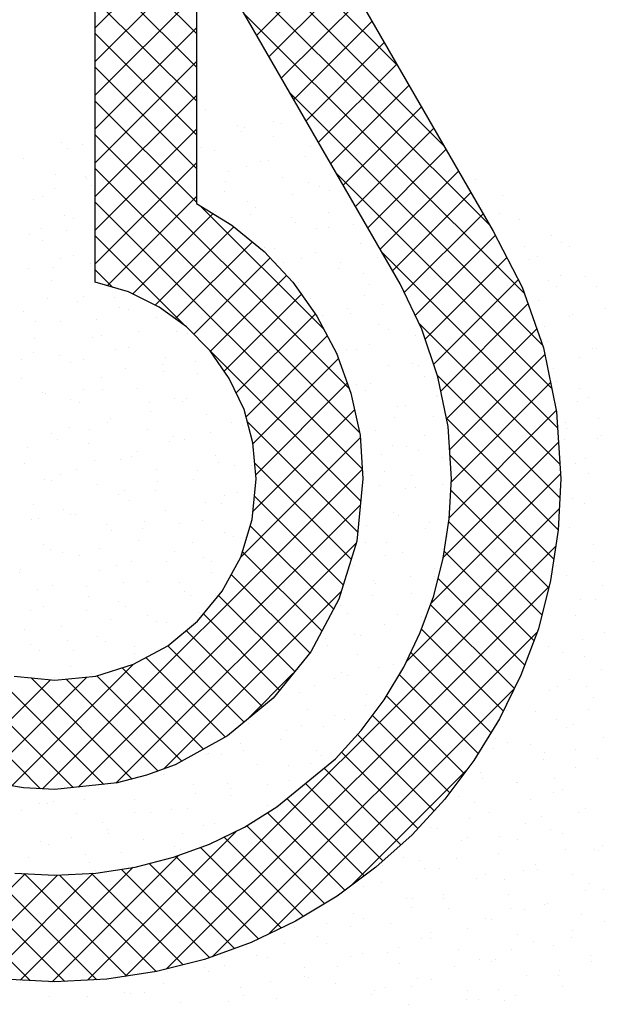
# Model space of a CAD drawing. Extents: x -490 to 1189, y 0 to 841.
# Tile 14 of 28: x 1013.64 to 1020.64, y 18.64 to 30.43. Entities that reach past the tile are written whole.
import ezdxf

# ---------------------------------------------------------------- set-up
doc = ezdxf.new("R2010")
doc.units = 0
doc.layers.get('0').update_dxf_attribs({"linetype": 'CONTINUOUS'})
doc.layers.add('7', color=7, linetype='CONTINUOUS')
doc.layers.add('BL$4----', color=7, linetype='CONTINUOUS')
doc.styles.add('BURO-025', font='BUROFONT.shx', dxfattribs={"height": 2.5})
doc.styles.add('BURO-035', font='BUROFONT.shx', dxfattribs={"height": 3.5})
doc.styles.add('BURO-050', font='BUROFONT.shx', dxfattribs={"height": 5})

# ---------------------------------------------------------------- blocks, each defined once
blk = doc.blocks.new('KUIJPERSKLEUR')
at = {"color": 20}
for p, q in [((-170.84, 29.879), (-174.461, 33.499)), ((-170.292, 28.927), (-174.461, 33.095)), ((-174.461, 30.335), (-172.33, 32.466)), ((-173.249, 30.267), (-174.461, 31.479)), ((-169.744, 27.975), (-173.222, 31.452)), ((-174.461, 29.931), (-173.249, 31.143)), ((-172.528, 30.247), (-171.591, 31.184)), ((-173.249, 29.863), (-174.461, 31.075)), ((-172.38, 29.991), (-171.444, 30.927)), ((-174.461, 29.527), (-173.249, 30.738)), ((-173.249, 29.459), (-174.461, 30.671)), ((-172.233, 29.734), (-171.296, 30.671)), ((-169.325, 27.152), (-172.673, 30.5)), ((-174.461, 29.123), (-173.249, 30.334)), ((-172.085, 29.478), (-171.148, 30.414)), ((-173.249, 29.055), (-174.461, 30.266)), ((-171.937, 29.221), (-171.001, 30.158)), ((-174.461, 28.719), (-173.249, 29.93)), ((-173.249, 28.651), (-174.461, 29.862)), ((-171.79, 28.965), (-170.853, 29.901)), ((-171.642, 28.709), (-170.706, 29.645)), ((-174.461, 28.315), (-173.249, 29.526)), ((-169.106, 26.529), (-172.125, 29.547)), ((-173.249, 28.247), (-174.461, 29.458)), ((-171.494, 28.452), (-170.558, 29.389)), ((-171.347, 28.196), (-170.41, 29.132)), ((-174.461, 27.911), (-173.249, 29.122)), ((-171.423, 26.016), (-174.461, 29.054)), ((-171.199, 27.939), (-170.263, 28.876)), ((-174.461, 27.506), (-173.249, 28.718)), ((-171.298, 25.488), (-174.461, 28.65)), ((-168.997, 26.016), (-171.576, 28.594)), ((-171.051, 27.683), (-170.115, 28.619)), ((-174.317, 27.246), (-173.249, 28.314)), ((-170.904, 27.426), (-169.967, 28.363)), ((-171.266, 25.051), (-174.461, 28.246)), ((-171.722, 26.72), (-173.21, 28.208)), ((-174.012, 27.147), (-173.05, 28.109)), ((-170.762, 27.164), (-169.82, 28.106)), ((-173.743, 27.012), (-172.802, 27.952)), ((-173.379, 26.76), (-174.461, 27.842)), ((-170.631, 26.891), (-169.674, 27.848)), ((-173.502, 26.849), (-172.579, 27.771)), ((-168.928, 25.542), (-171.028, 27.642)), ((-173.282, 26.665), (-172.367, 27.58)), ((-170.512, 26.606), (-169.536, 27.582)), ((-174.249, 27.226), (-174.461, 27.438)), ((-173.083, 26.46), (-172.172, 27.37)), ((-170.411, 26.303), (-169.398, 27.316)), ((-172.916, 26.222), (-171.994, 27.144)), ((-170.326, 25.984), (-169.282, 27.028)), ((-172.773, 25.961), (-171.826, 26.908)), ((-168.899, 25.109), (-170.584, 26.794)), ((-170.256, 25.65), (-169.177, 26.729)), ((-171.284, 24.665), (-173.219, 26.6)), ((-172.656, 25.674), (-171.683, 26.647)), ((-170.219, 25.282), (-169.08, 26.421)), ((-172.574, 25.352), (-171.551, 26.375)), ((-172.54, 24.982), (-171.445, 26.077)), ((-168.9, 24.706), (-170.367, 26.173)), ((-170.199, 24.898), (-169.012, 26.085)), ((-172.572, 24.546), (-171.358, 25.759)), ((-170.223, 24.47), (-168.943, 25.75)), ((-171.32, 24.297), (-172.642, 25.619)), ((-168.92, 24.322), (-170.258, 25.659)), ((-172.719, 23.995), (-171.289, 25.424)), ((-170.294, 23.995), (-168.917, 25.372)), ((-174.724, 21.235), (-178.63, 25.141)), ((-171.397, 23.97), (-172.553, 25.126)), ((-168.973, 23.971), (-170.215, 25.213)), ((-175.09, 21.219), (-171.266, 25.044)), ((-170.438, 23.447), (-168.892, 24.993)), ((-169.034, 23.627), (-170.205, 24.798)), ((-175.114, 21.221), (-178.635, 24.743)), ((-171.493, 23.662), (-172.555, 24.724)), ((-174.664, 21.241), (-171.289, 24.617)), ((-170.736, 22.745), (-168.907, 24.574)), ((-169.115, 23.304), (-170.229, 24.418)), ((-171.609, 23.374), (-172.605, 24.37)), ((-174.213, 21.289), (-171.337, 24.164)), ((-174.103, 18.973), (-168.949, 24.127)), ((-171.749, 23.11), (-172.699, 24.06)), ((-169.21, 22.995), (-170.283, 24.068)), ((-171.892, 22.848), (-172.832, 23.788)), ((-169.32, 22.701), (-170.356, 23.737)), ((-173.613, 19.06), (-169.03, 23.643)), ((-173.64, 21.457), (-171.52, 23.578)), ((-172.073, 22.625), (-172.984, 23.537)), ((-169.444, 22.421), (-170.447, 23.424)), ((-172.254, 22.402), (-173.166, 23.314)), ((-169.576, 22.149), (-170.557, 23.13)), ((-172.457, 22.201), (-173.372, 23.116)), ((-173.06, 19.208), (-169.171, 23.097)), ((-172.678, 22.018), (-173.592, 22.932)), ((-172.903, 21.839), (-173.855, 22.791)), ((-169.723, 21.892), (-170.684, 22.853)), ((-174.358, 21.273), (-175.756, 22.671)), ((-175.46, 21.254), (-174.002, 22.711)), ((-173.163, 21.695), (-174.137, 22.668)), ((-175.794, 21.324), (-174.56, 22.557)), ((-174.018, 21.337), (-175.229, 22.548)), ((-173.708, 21.432), (-174.81, 22.534)), ((-173.423, 21.551), (-174.443, 22.571)), ((-172.66, 22.033), (-172.094, 22.599)), ((-169.878, 21.642), (-170.822, 22.587)), ((-176.101, 21.421), (-174.996, 22.526)), ((-172.386, 19.479), (-169.444, 22.42)), ((-170.044, 21.405), (-170.974, 22.334)), ((-170.217, 21.173), (-171.143, 22.099)), ((-170.404, 20.956), (-171.32, 21.872)), ((-170.598, 20.746), (-171.512, 21.66)), ((-170.804, 20.548), (-171.722, 21.466)), ((-171.405, 20.055), (-170.011, 21.449)), ((-171.017, 20.357), (-171.944, 21.284)), ((-171.241, 20.177), (-172.166, 21.102)), ((-171.473, 20.005), (-172.399, 20.931)), ((-171.716, 19.844), (-172.648, 20.775)), ((-175.24, 18.922), (-176.961, 20.643)), ((-174.554, 18.927), (-172.766, 20.715)), ((-171.968, 19.692), (-172.918, 20.641)), ((-174.977, 18.908), (-173.463, 20.422)), ((-172.506, 19.421), (-173.495, 20.41)), ((-172.233, 19.552), (-173.199, 20.518)), ((-174.826, 18.913), (-176.301, 20.388)), ((-172.794, 19.305), (-173.814, 20.325)), ((-176.408, 19.094), (-175.298, 20.203)), ((-176.078, 19.019), (-174.912, 20.185)), ((-174.442, 18.933), (-175.772, 20.263)), ((-175.728, 18.965), (-174.485, 20.208)), ((-175.36, 18.929), (-174.012, 20.277)), ((-174.082, 18.976), (-175.309, 20.204)), ((-173.731, 19.03), (-174.888, 20.187)), ((-173.408, 19.111), (-174.504, 20.207)), ((-173.09, 19.197), (-174.149, 20.256))]:
    blk.add_line(p, q, dxfattribs=at)
at = {"color": 161}
for p, q in [((-173.139, 29.353), (-173.139, 29.353)), ((-172.762, 29.162), (-172.762, 29.162)), ((-172.673, 29.143), (-172.673, 29.143)), ((-172.328, 29.216), (-172.328, 29.216)), ((-172.23, 29.194), (-172.23, 29.194)), ((-172.713, 29.098), (-172.713, 29.098)), ((-172.327, 29.035), (-172.327, 29.035)), ((-174.868, 28.962), (-174.868, 28.962)), ((-174.613, 28.936), (-174.613, 28.936)), ((-171.886, 28.916), (-171.886, 28.916)), ((-174.796, 28.893), (-174.796, 28.893)), ((-171.942, 28.79), (-171.942, 28.79)), ((-175.314, 28.767), (-175.314, 28.767)), ((-169.904, 28.517), (-169.904, 28.517)), ((-169.59, 28.326), (-169.59, 28.326)), ((-169.617, 28.114), (-169.617, 28.114)), ((-169.379, 28.041), (-169.379, 28.041)), ((-169.002, 27.85), (-169.002, 27.85)), ((-168.885, 27.76), (-168.885, 27.76)), ((-168.781, 27.71), (-168.781, 27.71)), ((-169.166, 27.592), (-169.166, 27.592)), ((-168.598, 27.357), (-168.598, 27.357)), ((-168.457, 27.236), (-168.457, 27.236)), ((-168.357, 26.976), (-168.357, 26.976)), ((-168.511, 26.497), (-168.511, 26.497)), ((-168.467, 26.499), (-168.467, 26.499)), ((-168.387, 20.538), (-168.387, 20.538)), ((-168.488, 20.495), (-168.488, 20.495)), ((-168.44, 20.476), (-168.44, 20.476)), ((-168.377, 20.008), (-168.377, 20.008)), ((-168.644, 19.712), (-168.644, 19.712)), ((-168.364, 19.636), (-168.364, 19.636)), ((-168.749, 19.518), (-168.749, 19.518)), ((-168.974, 19.344), (-168.974, 19.344)), ((-168.766, 19.438), (-168.766, 19.438)), ((-168.533, 19.225), (-168.533, 19.225)), ((-168.518, 19.157), (-168.518, 19.157)), ((-168.904, 19.039), (-168.904, 19.039)), ((-169.299, 18.984), (-169.299, 18.984)), ((-168.922, 18.984), (-168.922, 18.984)), ((-168.864, 18.857), (-168.864, 18.857)), ((-170.023, 18.697), (-170.023, 18.697)), ((-169.876, 18.692), (-169.876, 18.692)), ((-169.565, 18.688), (-169.565, 18.688)), ((-169.432, 18.742), (-169.432, 18.742))]:
    blk.add_line(p, q, dxfattribs=at)
at = {"color": 163}
for p, q in [((-173.183, 28.901), (-173.183, 28.901)), ((-173.029, 28.866), (-173.029, 28.866)), ((-172.651, 28.675), (-172.651, 28.675)), ((-172.482, 28.737), (-172.482, 28.737)), ((-172.386, 28.74), (-172.386, 28.74)), ((-170.366, 28.774), (-170.366, 28.774)), ((-174.937, 28.576), (-174.937, 28.576)), ((-174.58, 28.559), (-174.58, 28.559)), ((-172.868, 28.619), (-172.868, 28.619)), ((-172.217, 28.548), (-172.217, 28.548)), ((-174.565, 28.532), (-174.565, 28.532)), ((-174.502, 28.449), (-174.502, 28.449)), ((-172.896, 28.498), (-172.896, 28.498)), ((-171.904, 28.482), (-171.904, 28.482)), ((-171.775, 28.429), (-171.775, 28.429)), ((-175.09, 28.317), (-175.09, 28.317)), ((-174.951, 28.414), (-174.951, 28.414)), ((-172.918, 28.379), (-172.918, 28.379)), ((-172.098, 28.336), (-172.098, 28.336)), ((-171.655, 28.387), (-171.655, 28.387)), ((-175.204, 28.28), (-175.204, 28.28)), ((-172.637, 28.258), (-172.637, 28.258)), ((-172.541, 28.188), (-172.541, 28.188)), ((-171.398, 28.238), (-171.398, 28.238)), ((-174.827, 28.089), (-174.827, 28.089)), ((-173.023, 28.14), (-173.023, 28.14)), ((-172.608, 28.094), (-172.608, 28.094)), ((-171.673, 28.121), (-171.673, 28.121)), ((-169.821, 28.161), (-169.821, 28.161)), ((-174.72, 28.053), (-174.72, 28.053)), ((-172.106, 28.061), (-172.106, 28.061)), ((-172.059, 28.003), (-172.059, 28.003)), ((-171.367, 27.983), (-171.367, 27.983)), ((-175.246, 27.863), (-175.246, 27.863)), ((-175.106, 27.935), (-175.106, 27.935)), ((-174.803, 27.913), (-174.803, 27.913)), ((-171.811, 27.933), (-171.811, 27.933)), ((-171.665, 27.942), (-171.665, 27.942)), ((-175.093, 27.793), (-175.093, 27.793)), ((-171.288, 27.751), (-171.288, 27.751)), ((-174.716, 27.602), (-174.716, 27.602)), ((-172.43, 27.701), (-172.43, 27.701)), ((-172.321, 27.691), (-172.321, 27.691)), ((-171.828, 27.642), (-171.828, 27.642)), ((-169.329, 27.71), (-169.329, 27.71)), ((-174.875, 27.574), (-174.875, 27.574)), ((-174.515, 27.51), (-174.515, 27.51)), ((-172.213, 27.524), (-172.213, 27.524)), ((-171.996, 27.574), (-171.996, 27.574)), ((-171.524, 27.529), (-171.524, 27.529)), ((-171.08, 27.579), (-171.08, 27.579)), ((-169.269, 27.554), (-169.269, 27.554)), ((-175.261, 27.456), (-175.261, 27.456)), ((-174.959, 27.459), (-174.959, 27.459)), ((-171.554, 27.455), (-171.554, 27.455)), ((-171.249, 27.387), (-171.249, 27.387)), ((-168.892, 27.363), (-168.892, 27.363)), ((-174.983, 27.306), (-174.983, 27.306)), ((-172.033, 27.287), (-172.033, 27.287)), ((-171.177, 27.264), (-171.177, 27.264)), ((-169.042, 27.307), (-169.042, 27.307)), ((-171.982, 27.163), (-171.982, 27.163)), ((-170.792, 27.176), (-170.792, 27.176)), ((-168.935, 27.231), (-168.935, 27.231)), ((-175.03, 27.095), (-175.03, 27.095)), ((-174.672, 27.056), (-174.672, 27.056)), ((-174.606, 27.115), (-174.606, 27.115)), ((-174.228, 27.106), (-174.228, 27.106)), ((-171.885, 27.087), (-171.885, 27.087)), ((-171.236, 27.126), (-171.236, 27.126)), ((-171.018, 27.026), (-171.018, 27.026)), ((-169.158, 27.067), (-169.158, 27.067)), ((-175.313, 26.938), (-175.313, 26.938)), ((-174.171, 26.988), (-174.171, 26.988)), ((-174.066, 26.958), (-174.066, 26.958)), ((-171.444, 26.968), (-171.444, 26.968)), ((-171.404, 26.908), (-171.404, 26.908)), ((-168.754, 26.903), (-168.754, 26.903)), ((-175.181, 26.814), (-175.181, 26.814)), ((-174.872, 26.819), (-174.872, 26.819)), ((-174.451, 26.84), (-174.451, 26.84)), ((-173.729, 26.868), (-173.729, 26.868)), ((-171.746, 26.884), (-171.746, 26.884)), ((-171.067, 26.777), (-171.067, 26.777)), ((-168.781, 26.876), (-168.781, 26.876)), ((-173.94, 26.703), (-173.94, 26.703)), ((-173.487, 26.703), (-173.487, 26.703)), ((-173.352, 26.677), (-173.352, 26.677)), ((-170.949, 26.722), (-170.949, 26.722)), ((-169.09, 26.752), (-169.09, 26.752)), ((-175.184, 26.616), (-175.184, 26.616)), ((-174.495, 26.628), (-174.495, 26.628)), ((-174.384, 26.652), (-174.384, 26.652)), ((-171.173, 26.547), (-171.173, 26.547)), ((-170.632, 26.65), (-170.632, 26.65)), ((-169.048, 26.58), (-169.048, 26.58)), ((-175.203, 26.451), (-175.203, 26.451)), ((-174.22, 26.479), (-174.22, 26.479)), ((-174.06, 26.501), (-174.06, 26.501)), ((-171.902, 26.43), (-171.902, 26.43)), ((-171.559, 26.429), (-171.559, 26.429)), ((-171.458, 26.48), (-171.458, 26.48)), ((-171.333, 26.481), (-171.333, 26.481)), ((-175.338, 26.36), (-175.338, 26.36)), ((-174.894, 26.41), (-174.894, 26.41)), ((-174.762, 26.332), (-174.762, 26.332)), ((-174.606, 26.361), (-174.606, 26.361)), ((-173.619, 26.381), (-173.619, 26.381)), ((-173.256, 26.342), (-173.256, 26.342)), ((-170.661, 26.318), (-170.661, 26.318)), ((-168.671, 26.389), (-168.671, 26.389)), ((-174.097, 26.249), (-174.097, 26.249)), ((-173.653, 26.299), (-173.653, 26.299)), ((-173.642, 26.224), (-173.642, 26.224)), ((-173.242, 26.19), (-173.242, 26.19)), ((-170.956, 26.29), (-170.956, 26.29)), ((-170.594, 26.292), (-170.594, 26.292)), ((-168.976, 26.257), (-168.976, 26.257)), ((-175.339, 26.137), (-175.339, 26.137)), ((-174.385, 26.141), (-174.385, 26.141)), ((-172.856, 26.137), (-172.856, 26.137)), ((-171.328, 26.068), (-171.328, 26.068)), ((-171.171, 26.076), (-171.171, 26.076)), ((-170.521, 26.163), (-170.521, 26.163)), ((-168.937, 26.093), (-168.937, 26.093)), ((-175.092, 25.964), (-175.092, 25.964)), ((-175.05, 25.956), (-175.05, 25.956)), ((-174.606, 26.007), (-174.606, 26.007)), ((-174.375, 26), (-174.375, 26)), ((-173.95, 26.014), (-173.95, 26.014)), ((-171.223, 25.994), (-171.223, 25.994)), ((-168.666, 26.019), (-168.666, 26.019)), ((-174.761, 25.882), (-174.761, 25.882)), ((-174.651, 25.844), (-174.651, 25.844)), ((-173.809, 25.845), (-173.809, 25.845)), ((-173.508, 25.894), (-173.508, 25.894)), ((-173.411, 25.863), (-173.411, 25.863)), ((-173.365, 25.895), (-173.365, 25.895)), ((-170.374, 25.915), (-170.374, 25.915)), ((-170.364, 25.931), (-170.364, 25.931)), ((-168.689, 25.854), (-168.689, 25.854)), ((-168.56, 25.902), (-168.56, 25.902)), ((-173.796, 25.745), (-173.796, 25.745)), ((-170.846, 25.803), (-170.846, 25.803)), ((-170.749, 25.813), (-170.749, 25.813)), ((-174.319, 25.603), (-174.319, 25.603)), ((-174.274, 25.654), (-174.274, 25.654)), ((-173.131, 25.703), (-173.131, 25.703)), ((-172.832, 25.608), (-172.832, 25.608)), ((-171.327, 25.623), (-171.327, 25.623)), ((-170.883, 25.673), (-170.883, 25.673)), ((-170.411, 25.676), (-170.411, 25.676)), ((-168.827, 25.606), (-168.827, 25.606)), ((-168.435, 25.657), (-168.435, 25.657)), ((-174.982, 25.477), (-174.982, 25.477)), ((-174.763, 25.553), (-174.763, 25.553)), ((-174.53, 25.521), (-174.53, 25.521)), ((-173.839, 25.527), (-173.839, 25.527)), ((-173.078, 25.492), (-173.078, 25.492)), ((-172.696, 25.576), (-172.696, 25.576)), ((-171.112, 25.507), (-171.112, 25.507)), ((-168.821, 25.54), (-168.821, 25.54)), ((-174.915, 25.403), (-174.915, 25.403)), ((-174.541, 25.357), (-174.541, 25.357)), ((-173.566, 25.384), (-173.566, 25.384)), ((-173.522, 25.442), (-173.522, 25.442)), ((-173.398, 25.407), (-173.398, 25.407)), ((-170.518, 25.452), (-170.518, 25.452)), ((-168.845, 25.4), (-168.845, 25.4)), ((-168.45, 25.415), (-168.45, 25.415)), ((-168.401, 25.45), (-168.401, 25.45)), ((-175.272, 25.311), (-175.272, 25.311)), ((-173.951, 25.266), (-173.951, 25.266)), ((-172.601, 25.247), (-172.601, 25.247)), ((-170.904, 25.334), (-170.904, 25.334)), ((-170.735, 25.316), (-170.735, 25.316)), ((-170.596, 25.269), (-170.596, 25.269)), ((-174.475, 25.149), (-174.475, 25.149)), ((-174.164, 25.166), (-174.164, 25.166)), ((-174.031, 25.199), (-174.031, 25.199)), ((-173.021, 25.216), (-173.021, 25.216)), ((-172.987, 25.129), (-172.987, 25.129)), ((-171.04, 25.219), (-171.04, 25.219)), ((-170.3, 25.189), (-170.3, 25.189)), ((-168.59, 25.178), (-168.59, 25.178)), ((-175.306, 25.117), (-175.306, 25.117)), ((-174.684, 25.042), (-174.684, 25.042)), ((-173.729, 25.04), (-173.729, 25.04)), ((-173.234, 25.038), (-173.234, 25.038)), ((-172.79, 25.088), (-172.79, 25.088)), ((-172.586, 25.089), (-172.586, 25.089)), ((-171.002, 25.019), (-171.002, 25.019)), ((-168.716, 25.119), (-168.716, 25.119)), ((-175.07, 24.924), (-175.07, 24.924)), ((-174.985, 24.907), (-174.985, 24.907)), ((-174.871, 24.99), (-174.871, 24.99)), ((-173.72, 24.905), (-173.72, 24.905)), ((-173.287, 24.92), (-173.287, 24.92)), ((-170.673, 24.973), (-170.673, 24.973)), ((-168.558, 24.996), (-168.558, 24.996)), ((-174.43, 24.87), (-174.43, 24.87)), ((-174.106, 24.787), (-174.106, 24.787)), ((-173.744, 24.796), (-173.744, 24.796)), ((-172.756, 24.768), (-172.756, 24.768)), ((-171.059, 24.855), (-171.059, 24.855)), ((-170.752, 24.815), (-170.752, 24.815)), ((-170.625, 24.829), (-170.625, 24.829)), ((-170.308, 24.866), (-170.308, 24.866)), ((-174.188, 24.746), (-174.188, 24.746)), ((-174.053, 24.679), (-174.053, 24.679)), ((-173.142, 24.65), (-173.142, 24.65)), ((-172.91, 24.729), (-172.91, 24.729)), ((-168.745, 24.7), (-168.745, 24.7)), ((-175.196, 24.63), (-175.196, 24.63)), ((-174.839, 24.563), (-174.839, 24.563)), ((-173.618, 24.553), (-173.618, 24.553)), ((-172.947, 24.634), (-172.947, 24.634)), ((-171.262, 24.573), (-171.262, 24.573)), ((-170.891, 24.532), (-170.891, 24.532)), ((-168.606, 24.632), (-168.606, 24.632)), ((-175.225, 24.445), (-175.225, 24.445)), ((-175.141, 24.453), (-175.141, 24.453)), ((-174.761, 24.503), (-174.761, 24.503)), ((-174.697, 24.504), (-174.697, 24.504)), ((-173.875, 24.426), (-173.875, 24.426)), ((-173.177, 24.433), (-173.177, 24.433)), ((-170.828, 24.494), (-170.828, 24.494)), ((-174.32, 24.383), (-174.32, 24.383)), ((-174.261, 24.308), (-174.261, 24.308)), ((-173.9, 24.342), (-173.9, 24.342)), ((-173.456, 24.392), (-173.456, 24.392)), ((-171.213, 24.376), (-171.213, 24.376)), ((-170.514, 24.342), (-170.514, 24.342)), ((-170.465, 24.412), (-170.465, 24.412)), ((-168.78, 24.351), (-168.78, 24.351)), ((-173.943, 24.192), (-173.943, 24.192)), ((-172.911, 24.289), (-172.911, 24.289)), ((-172.8, 24.242), (-172.8, 24.242)), ((-172.659, 24.231), (-172.659, 24.231)), ((-170.249, 24.24), (-170.249, 24.24)), ((-168.9, 24.221), (-168.9, 24.221)), ((-175.085, 24.143), (-175.085, 24.143)), ((-174.994, 24.084), (-174.994, 24.084)), ((-174.41, 24.1), (-174.41, 24.1)), ((-173.508, 24.066), (-173.508, 24.066)), ((-173.296, 24.171), (-173.296, 24.171)), ((-171.222, 24.165), (-171.222, 24.165)), ((-170.975, 24.17), (-170.975, 24.17)), ((-168.495, 24.145), (-168.495, 24.145)), ((-174.854, 24.05), (-174.854, 24.05)), ((-174.65, 24.016), (-174.65, 24.016)), ((-174.03, 23.947), (-174.03, 23.947)), ((-173.169, 23.989), (-173.169, 23.989)), ((-173.066, 23.946), (-173.066, 23.946)), ((-170.983, 24.015), (-170.983, 24.015)), ((-170.781, 24.045), (-170.781, 24.045)), ((-168.493, 23.947), (-168.493, 23.947)), ((-175.352, 23.847), (-175.352, 23.847)), ((-174.415, 23.829), (-174.415, 23.829)), ((-174.209, 23.896), (-174.209, 23.896)), ((-173.613, 23.938), (-173.613, 23.938)), ((-171.368, 23.897), (-171.368, 23.897)), ((-170.404, 23.854), (-170.404, 23.854)), ((-168.936, 23.897), (-168.936, 23.897)), ((-175.364, 23.808), (-175.364, 23.808)), ((-173.066, 23.81), (-173.066, 23.81)), ((-171.131, 23.716), (-171.131, 23.716)), ((-170.687, 23.766), (-170.687, 23.766)), ((-170.404, 23.761), (-170.404, 23.761)), ((-168.826, 23.777), (-168.826, 23.777)), ((-175.149, 23.605), (-175.149, 23.605)), ((-174.975, 23.656), (-174.975, 23.656)), ((-174.566, 23.646), (-174.566, 23.646)), ((-174.123, 23.696), (-174.123, 23.696)), ((-173.832, 23.705), (-173.832, 23.705)), ((-173.451, 23.692), (-173.451, 23.692)), ((-171.112, 23.678), (-171.112, 23.678)), ((-168.385, 23.658), (-168.385, 23.658)), ((-174.54, 23.529), (-174.54, 23.529)), ((-173.397, 23.579), (-173.397, 23.579)), ((-173.325, 23.535), (-173.325, 23.535)), ((-171.641, 23.474), (-171.641, 23.474)), ((-171.137, 23.536), (-171.137, 23.536)), ((-170.67, 23.558), (-170.67, 23.558)), ((-168.649, 23.493), (-168.649, 23.493)), ((-168.476, 23.487), (-168.476, 23.487)), ((-175.241, 23.36), (-175.241, 23.36)), ((-175.076, 23.404), (-175.076, 23.404)), ((-174.184, 23.468), (-174.184, 23.468)), ((-174.099, 23.409), (-174.099, 23.409)), ((-171.523, 23.419), (-171.523, 23.419)), ((-174.57, 23.35), (-174.57, 23.35)), ((-174.279, 23.243), (-174.279, 23.243)), ((-173.835, 23.293), (-173.835, 23.293)), ((-173.22, 23.331), (-173.22, 23.331)), ((-171.436, 23.318), (-171.436, 23.318)), ((-170.843, 23.312), (-170.843, 23.312)), ((-170.559, 23.282), (-170.559, 23.282)), ((-168.716, 23.29), (-168.716, 23.29)), ((-175.303, 23.126), (-175.303, 23.126)), ((-174.864, 23.169), (-174.864, 23.169)), ((-173.722, 23.218), (-173.722, 23.218)), ((-173.606, 23.213), (-173.606, 23.213)), ((-171.001, 23.191), (-171.001, 23.191)), ((-174.789, 23.001), (-174.789, 23.001)), ((-174.429, 23.042), (-174.429, 23.042)), ((-171.797, 23.02), (-171.797, 23.02)), ((-171.703, 23.022), (-171.703, 23.022)), ((-171.353, 23.07), (-171.353, 23.07)), ((-171.292, 23.057), (-171.292, 23.057)), ((-168.63, 23.008), (-168.63, 23.008)), ((-168.361, 23.09), (-168.361, 23.09)), ((-175.232, 22.95), (-175.232, 22.95)), ((-174.339, 22.989), (-174.339, 22.989)), ((-173.988, 22.922), (-173.988, 22.922)), ((-171.678, 22.94), (-171.678, 22.94)), ((-169.04, 22.93), (-169.04, 22.93)), ((-175.131, 22.873), (-175.131, 22.873)), ((-174.725, 22.871), (-174.725, 22.871)), ((-173.991, 22.839), (-173.991, 22.839)), ((-171.326, 22.831), (-171.326, 22.831)), ((-170.713, 22.803), (-170.713, 22.803)), ((-168.871, 22.848), (-168.871, 22.848)), ((-168.605, 22.803), (-168.605, 22.803)), ((-174.754, 22.682), (-174.754, 22.682)), ((-172.033, 22.654), (-172.033, 22.654)), ((-171.066, 22.667), (-171.066, 22.667)), ((-170.891, 22.704), (-170.891, 22.704)), ((-168.4, 22.647), (-168.4, 22.647)), ((-174.945, 22.547), (-174.945, 22.547)), ((-174.501, 22.597), (-174.501, 22.597)), ((-171.592, 22.535), (-171.592, 22.535)), ((-171.509, 22.616), (-171.509, 22.616)), ((-171.447, 22.578), (-171.447, 22.578)), ((-168.785, 22.529), (-168.785, 22.529)), ((-171.832, 22.461), (-171.832, 22.461)), ((-168.929, 22.443), (-168.929, 22.443)), ((-168.584, 22.444), (-168.584, 22.444)), ((-172.019, 22.374), (-172.019, 22.374)), ((-171.215, 22.344), (-171.215, 22.344)), ((-169.027, 22.394), (-169.027, 22.394)), ((-168.495, 22.316), (-168.495, 22.316)), ((-171.222, 22.213), (-171.222, 22.213)), ((-171.923, 22.167), (-171.923, 22.167)), ((-171.601, 22.099), (-171.601, 22.099)), ((-169.537, 22.152), (-169.537, 22.152)), ((-169.196, 22.147), (-169.196, 22.147)), ((-168.554, 22.168), (-168.554, 22.168)), ((-172.624, 21.998), (-172.624, 21.998)), ((-171.987, 21.982), (-171.987, 21.982)), ((-171.732, 21.971), (-171.732, 21.971)), ((-171.482, 22.048), (-171.482, 22.048)), ((-168.94, 22.05), (-168.94, 22.05)), ((-168.819, 21.956), (-168.819, 21.956)), ((-168.74, 21.99), (-168.74, 21.99)), ((-172.175, 21.921), (-172.175, 21.921)), ((-169.673, 21.826), (-169.673, 21.826)), ((-168.384, 21.829), (-168.384, 21.829)), ((-172.72, 21.757), (-172.72, 21.757)), ((-172.247, 21.807), (-172.247, 21.807)), ((-169.527, 21.78), (-169.527, 21.78)), ((-169.25, 21.748), (-169.25, 21.748)), ((-173.129, 21.628), (-173.129, 21.628)), ((-173.106, 21.64), (-173.106, 21.64)), ((-172.955, 21.631), (-172.955, 21.631)), ((-172.685, 21.679), (-172.685, 21.679)), ((-171.812, 21.68), (-171.812, 21.68)), ((-171.756, 21.621), (-171.756, 21.621)), ((-169.693, 21.698), (-169.693, 21.698)), ((-169.086, 21.66), (-169.086, 21.66)), ((-168.709, 21.689), (-168.709, 21.689)), ((-168.452, 21.587), (-168.452, 21.587)), ((-172.514, 21.511), (-172.514, 21.511)), ((-172.142, 21.503), (-172.142, 21.503)), ((-171.888, 21.517), (-171.888, 21.517)), ((-169.095, 21.571), (-169.095, 21.571)), ((-168.708, 21.469), (-168.708, 21.469)), ((-173.639, 21.386), (-173.639, 21.386)), ((-169.851, 21.419), (-169.851, 21.419)), ((-173.28, 21.27), (-173.28, 21.27)), ((-172.875, 21.278), (-172.875, 21.278)), ((-172.398, 21.275), (-172.398, 21.275)), ((-172.137, 21.32), (-172.137, 21.32)), ((-169.828, 21.347), (-169.828, 21.347)), ((-169.416, 21.293), (-169.416, 21.293)), ((-169.406, 21.294), (-169.406, 21.294)), ((-168.962, 21.345), (-168.962, 21.345)), ((-174.422, 21.221), (-174.422, 21.221)), ((-173.261, 21.161), (-173.261, 21.161)), ((-172.845, 21.143), (-172.845, 21.143)), ((-172.841, 21.225), (-172.841, 21.225)), ((-170.118, 21.123), (-170.118, 21.123)), ((-168.975, 21.173), (-168.975, 21.173)), ((-168.864, 21.21), (-168.864, 21.21)), ((-175.13, 21.044), (-175.13, 21.044)), ((-175.036, 21.044), (-175.036, 21.044)), ((-174.958, 21.073), (-174.958, 21.073)), ((-174.592, 21.094), (-174.592, 21.094)), ((-173.988, 21.094), (-173.988, 21.094)), ((-172.403, 21.024), (-172.403, 21.024)), ((-172.296, 21.024), (-172.296, 21.024)), ((-170.36, 21.002), (-170.36, 21.002)), ((-169.916, 21.052), (-169.916, 21.052)), ((-169.249, 21.092), (-169.249, 21.092)), ((-175.344, 20.955), (-175.344, 20.955)), ((-174.689, 20.924), (-174.689, 20.924)), ((-173.994, 20.936), (-173.994, 20.936)), ((-173.795, 20.932), (-173.795, 20.932)), ((-173.546, 20.974), (-173.546, 20.974)), ((-173.351, 20.983), (-173.351, 20.983)), ((-169.741, 20.932), (-169.741, 20.932)), ((-169.119, 20.891), (-169.119, 20.891)), ((-168.675, 20.941), (-168.675, 20.941)), ((-168.598, 20.982), (-168.598, 20.982)), ((-174.379, 20.818), (-174.379, 20.818)), ((-173.169, 20.783), (-173.169, 20.783)), ((-173.03, 20.799), (-173.03, 20.799)), ((-172.554, 20.821), (-172.554, 20.821)), ((-169.983, 20.868), (-169.983, 20.868)), ((-169.306, 20.806), (-169.306, 20.806)), ((-174.748, 20.64), (-174.748, 20.64)), ((-174.312, 20.734), (-174.312, 20.734)), ((-174.305, 20.69), (-174.305, 20.69)), ((-173.415, 20.682), (-173.415, 20.682)), ((-170.449, 20.756), (-170.449, 20.756)), ((-170.368, 20.75), (-170.368, 20.75)), ((-169.628, 20.649), (-169.628, 20.649)), ((-169.018, 20.731), (-169.018, 20.731)), ((-168.865, 20.686), (-168.865, 20.686)), ((-175.113, 20.594), (-175.113, 20.594)), ((-175.02, 20.557), (-175.02, 20.557)), ((-173.877, 20.607), (-173.877, 20.607)), ((-173.507, 20.529), (-173.507, 20.529)), ((-173.064, 20.579), (-173.064, 20.579)), ((-170.072, 20.599), (-170.072, 20.599)), ((-170.007, 20.636), (-170.007, 20.636)), ((-169.404, 20.613), (-169.404, 20.613)), ((-174.578, 20.437), (-174.578, 20.437)), ((-174.149, 20.457), (-174.149, 20.457)), ((-173.436, 20.487), (-173.436, 20.487)), ((-169.63, 20.445), (-169.63, 20.445)), ((-168.831, 20.487), (-168.831, 20.487)), ((-175.258, 20.398), (-175.258, 20.398)), ((-174.534, 20.34), (-174.534, 20.34)), ((-174.017, 20.287), (-174.017, 20.287)), ((-171.026, 20.306), (-171.026, 20.306)), ((-170.773, 20.396), (-170.773, 20.396)), ((-170.582, 20.357), (-170.582, 20.357)), ((-170.137, 20.389), (-170.137, 20.389)), ((-169.195, 20.319), (-169.195, 20.319)), ((-174.461, 20.237), (-174.461, 20.237)), ((-174.201, 20.246), (-174.201, 20.246)), ((-170.523, 20.271), (-170.523, 20.271)), ((-170.338, 20.269), (-170.338, 20.269)), ((-169.785, 20.195), (-169.785, 20.195)), ((-169.341, 20.245), (-169.341, 20.245)), ((-169.173, 20.252), (-169.173, 20.252)), ((-168.754, 20.199), (-168.754, 20.199)), ((-171.535, 20.064), (-171.535, 20.064)), ((-171.04, 20.099), (-171.04, 20.099)), ((-169.897, 20.149), (-169.897, 20.149)), ((-169.559, 20.134), (-169.559, 20.134)), ((-168.544, 20.084), (-168.544, 20.084)), ((-171.256, 20.047), (-171.256, 20.047)), ((-170.294, 19.953), (-170.294, 19.953)), ((-169.52, 19.958), (-169.52, 19.958)), ((-168.595, 19.997), (-168.595, 19.997)), ((-170.738, 19.903), (-170.738, 19.903)), ((-170.663, 19.909), (-170.663, 19.909)), ((-170.292, 19.91), (-170.292, 19.91)), ((-169.085, 19.831), (-169.085, 19.831)), ((-169.053, 19.842), (-169.053, 19.842)), ((-171.37, 19.732), (-171.37, 19.732)), ((-170.678, 19.792), (-170.678, 19.792)), ((-170.228, 19.782), (-170.228, 19.782)), ((-169.497, 19.791), (-169.497, 19.791)), ((-169.328, 19.773), (-169.328, 19.773)), ((-171.692, 19.61), (-171.692, 19.61)), ((-171.248, 19.661), (-171.248, 19.661)), ((-170.929, 19.612), (-170.929, 19.612)), ((-169.786, 19.662), (-169.786, 19.662)), ((-169.713, 19.655), (-169.713, 19.655)), ((-172.072, 19.563), (-172.072, 19.563)), ((-171.411, 19.568), (-171.411, 19.568)), ((-170.451, 19.499), (-170.451, 19.499)), ((-170.007, 19.549), (-170.007, 19.549)), ((-169.409, 19.471), (-169.409, 19.471)), ((-172.201, 19.368), (-172.201, 19.368)), ((-171.796, 19.45), (-171.796, 19.45)), ((-171.695, 19.372), (-171.695, 19.372)), ((-170.552, 19.421), (-170.552, 19.421)), ((-170.447, 19.431), (-170.447, 19.431)), ((-169.21, 19.388), (-169.21, 19.388)), ((-173.98, 19.272), (-173.98, 19.272)), ((-172.645, 19.318), (-172.645, 19.318)), ((-172.53, 19.226), (-172.53, 19.226)), ((-171.26, 19.245), (-171.26, 19.245)), ((-170.96, 19.257), (-170.96, 19.257)), ((-170.832, 19.313), (-170.832, 19.313)), ((-170.117, 19.295), (-170.117, 19.295)), ((-169.483, 19.294), (-169.483, 19.294)), ((-172.915, 19.108), (-172.915, 19.108)), ((-172.403, 19.195), (-172.403, 19.195)), ((-171.404, 19.207), (-171.404, 19.207)), ((-170.819, 19.125), (-170.819, 19.125)), ((-169.868, 19.176), (-169.868, 19.176)), ((-169.719, 19.146), (-169.719, 19.146)), ((-169.676, 19.175), (-169.676, 19.175)), ((-173.599, 19.026), (-173.599, 19.026)), ((-173.155, 19.076), (-173.155, 19.076)), ((-173.104, 19.026), (-173.104, 19.026)), ((-171.961, 19.076), (-171.961, 19.076)), ((-171.566, 19.089), (-171.566, 19.089)), ((-170.163, 19.096), (-170.163, 19.096)), ((-175.349, 18.895), (-175.349, 18.895)), ((-174.998, 18.903), (-174.998, 18.903)), ((-173.649, 18.884), (-173.649, 18.884)), ((-172.358, 18.915), (-172.358, 18.915)), ((-171.951, 18.971), (-171.951, 18.971)), ((-171.914, 18.965), (-171.914, 18.965)), ((-171.584, 18.885), (-171.584, 18.885)), ((-170.601, 18.952), (-170.601, 18.952)), ((-170.442, 18.934), (-170.442, 18.934)), ((-174.108, 18.784), (-174.108, 18.784)), ((-174.034, 18.766), (-174.034, 18.766)), ((-173.87, 18.785), (-173.87, 18.785)), ((-172.727, 18.835), (-172.727, 18.835)), ((-171.149, 18.758), (-171.149, 18.758)), ((-171.117, 18.803), (-171.117, 18.803)), ((-170.987, 18.834), (-170.987, 18.834)), ((-170.673, 18.854), (-170.673, 18.854)), ((-170.007, 18.808), (-170.007, 18.808)), ((-169.637, 18.815), (-169.637, 18.815)), ((-175.013, 18.736), (-175.013, 18.736)), ((-174.552, 18.734), (-174.552, 18.734)), ((-173.435, 18.659), (-173.435, 18.659)), ((-172.867, 18.673), (-172.867, 18.673)), ((-172.685, 18.747), (-172.685, 18.747)), ((-172.292, 18.708), (-172.292, 18.708)), ((-170.708, 18.638), (-170.708, 18.638))]:
    blk.add_line(p, q, dxfattribs=at)
at = {"layer": '7', "color": 20, "linetype": 'CONTINUOUS'}
for p, q in [((-174.461, 36.169), (-169.7, 27.898)), ((-174.461, 27.289), (-174.461, 36.169)), ((-170.813, 27.269), (-173.249, 31.5)), ((-173.249, 31.5), (-173.249, 28.232)), ((-173.249, 28.232), (-172.824, 27.97)), ((-172.824, 27.97), (-172.437, 27.655)), ((-169.7, 27.898), (-169.353, 27.23)), ((-172.437, 27.655), (-172.097, 27.289)), ((-174.061, 27.171), (-174.461, 27.289)), ((-172.097, 27.289), (-171.808, 26.883)), ((-170.551, 26.726), (-170.813, 27.269)), ((-173.694, 26.987), (-174.061, 27.171)), ((-169.353, 27.23), (-169.097, 26.503)), ((-173.367, 26.752), (-173.694, 26.987)), ((-171.808, 26.883), (-171.573, 26.438)), ((-173.085, 26.464), (-173.367, 26.752)), ((-170.361, 26.156), (-170.551, 26.726)), ((-172.856, 26.136), (-173.085, 26.464)), ((-171.573, 26.438), (-171.403, 25.959)), ((-169.097, 26.503), (-168.94, 25.737)), ((-172.68, 25.763), (-172.856, 26.136)), ((-170.237, 25.56), (-170.361, 26.156)), ((-171.403, 25.959), (-171.291, 25.455)), ((-172.575, 25.364), (-172.68, 25.763)), ((-168.94, 25.737), (-168.888, 24.931)), ((-170.198, 24.931), (-170.237, 25.56)), ((-172.536, 24.931), (-172.575, 25.364)), ((-171.291, 25.455), (-171.259, 24.931)), ((-172.581, 24.447), (-172.536, 24.931)), ((-171.259, 24.931), (-171.33, 24.185)), ((-170.224, 24.453), (-170.198, 24.931)), ((-168.888, 24.931), (-168.921, 24.316)), ((-172.719, 23.995), (-172.581, 24.447)), ((-170.296, 23.982), (-170.224, 24.453)), ((-168.921, 24.316), (-169.012, 23.713)), ((-171.33, 24.185), (-171.547, 23.491)), ((-172.941, 23.589), (-172.719, 23.995)), ((-170.407, 23.53), (-170.296, 23.982)), ((-169.012, 23.713), (-169.156, 23.137)), ((-173.236, 23.229), (-172.941, 23.589)), ((-171.547, 23.491), (-171.881, 22.862)), ((-170.571, 23.091), (-170.407, 23.53)), ((-173.59, 22.934), (-173.236, 23.229)), ((-169.156, 23.137), (-169.366, 22.58)), ((-170.767, 22.678), (-170.571, 23.091)), ((-174.002, 22.711), (-173.59, 22.934)), ((-171.881, 22.862), (-172.332, 22.305)), ((-174.454, 22.567), (-174.002, 22.711)), ((-171.003, 22.286), (-170.767, 22.678)), ((-175.43, 22.567), (-174.945, 22.522)), ((-174.945, 22.522), (-174.454, 22.567)), ((-169.366, 22.58), (-169.621, 22.056)), ((-172.332, 22.305), (-172.876, 21.854)), ((-171.278, 21.919), (-171.003, 22.286)), ((-169.621, 22.056), (-169.929, 21.559)), ((-172.876, 21.854), (-173.505, 21.506)), ((-171.586, 21.579), (-171.278, 21.919)), ((-173.505, 21.506), (-173.845, 21.382)), ((-172.287, 21.002), (-171.586, 21.579)), ((-169.929, 21.559), (-170.276, 21.094)), ((-173.845, 21.382), (-174.199, 21.29)), ((-175.319, 21.231), (-175.685, 21.29)), ((-174.945, 21.212), (-175.319, 21.231)), ((-174.199, 21.29), (-174.945, 21.212)), ((-172.673, 20.76), (-172.287, 21.002)), ((-170.276, 21.094), (-170.669, 20.668)), ((-173.092, 20.557), (-172.673, 20.76)), ((-170.669, 20.668), (-171.101, 20.282)), ((-173.524, 20.4), (-173.092, 20.557)), ((-173.983, 20.282), (-173.524, 20.4)), ((-175.423, 20.21), (-174.945, 20.184)), ((-174.945, 20.184), (-174.454, 20.21)), ((-174.454, 20.21), (-173.983, 20.282)), ((-171.101, 20.282), (-171.566, 19.935)), ((-171.566, 19.935), (-172.064, 19.634)), ((-172.064, 19.634), (-172.594, 19.378)), ((-172.594, 19.378), (-173.151, 19.175)), ((-173.151, 19.175), (-173.727, 19.031)), ((-173.727, 19.031), (-174.323, 18.939)), ((-174.945, 18.907), (-175.561, 18.939)), ((-174.323, 18.939), (-174.945, 18.907))]:
    blk.add_line(p, q, dxfattribs=at)
at = {"color": 150, "style": 'BURO-025'}
for tag, p in [('TKSCHAAL', (-167, 67)), ('TKBLADNR', (-124, 67)), ('TKDATCREAT', (-81, 67)), ('TKDATA', (-30, 67)), ('TKINIT', (-30, 58)), ('PRPRLEID', (-30, 49)), ('PRGRLEID', (-30, 40))]:
    blk.add_attdef(tag, p, '', height=2.5, dxfattribs=at)
at = {"color": 3, "style": 'BURO-035'}
for tag, p in [('PROMSCHR', (-177, 55)), ('TK1OMSCHR', (-177, 42))]:
    blk.add_attdef(tag, p, '', height=3.5, dxfattribs=at)
at = {"color": 1, "style": 'BURO-025'}
blk.add_attdef('TKFILE', (-4, 40), '', height=2.5, rotation=90, dxfattribs=at)
blk.add_attdef('PRNAAM', (-30, 31.5), '', height=2.5, dxfattribs=at)
at = {"color": 4, "style": 'BURO-050'}
blk.add_attdef('TKTEKNR', (-48, 19), '', height=5, dxfattribs=at)

msp = doc.modelspace()

# ---------------------------------------------------------------- block references
at = {"layer": 'BL$4----'}
msp.add_blockref('KUIJPERSKLEUR', (1189, 0), dxfattribs=at)

doc.saveas('drawing.dxf')
